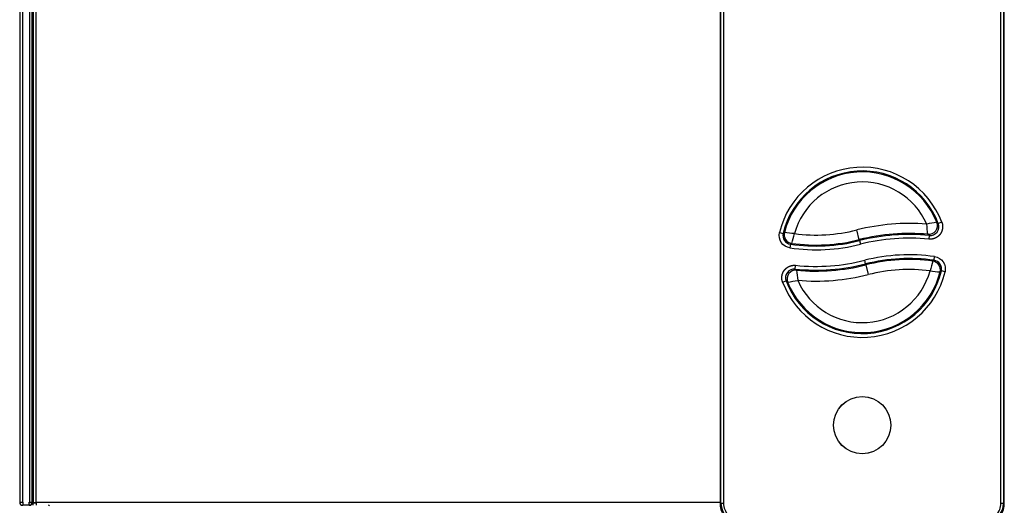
# Model space of a CAD drawing. Header units: millimetres. Extents: x 0 to 200, y 0 to 287.
# Tile 6 of 73: x 36 to 76, y 107 to 126. Entities that reach past the tile are written whole.
import ezdxf

# ---------------------------------------------------------------- set-up
doc = ezdxf.new("R2010")
doc.units = ezdxf.units.MM
doc.layers.add('148.257_BW4C_CTM', color=7, linetype='Continuous')
doc.layers.add('Standard', color=7, linetype='Continuous')

# ---------------------------------------------------------------- blocks, each defined once
blk = doc.blocks.new('SE2')
at = {"layer": '148.257_BW4C_CTM', "color": 7, "linetype": 'Continuous'}
for p, q in [((36.348, 153.533), (36.348, 106.773)), ((36.468, 106.773), (36.468, 153.523)), ((36.74, 153.143), (36.74, 106.773)), ((36.848, 106.773), (36.848, 153.143)), ((64.32, 146.845), (64.32, 106.698)), ((64.353, 106.731), (64.353, 146.812)), ((64.453, 146.812), (64.453, 106.731)), ((75.533, 106.731), (75.533, 146.812)), ((75.633, 146.812), (75.633, 106.731)), ((75.666, 106.698), (75.666, 146.845)), ((36.888, 144.585), (36.888, 106.771)), ((37.006, 106.771), (37.006, 144.585)), ((36.868, 124.503), (36.848, 124.503)), ((36.868, 113.903), (36.868, 124.503)), ((36.888, 124.503), (36.868, 124.503)), ((69.873, 117.254), (69.776, 117.642)), ((72.97, 117.946), (73.031, 117.895)), ((73.171, 117.948), (73.031, 117.895)), ((66.689, 117.537), (66.835, 117.502)), ((69.873, 117.254), (69.883, 117.217)), ((69.883, 117.217), (69.919, 117.072)), ((72.669, 117.424), (72.613, 117.468)), ((72.669, 117.424), (72.654, 117.275)), ((67.125, 117.075), (67.104, 116.926)), ((67.175, 117.106), (67.125, 117.075)), ((70.128, 116.285), (70.092, 116.431)), ((72.811, 116.399), (72.86, 116.431)), ((72.86, 116.431), (72.881, 116.58)), ((67.317, 116.081), (67.333, 116.23)), ((67.317, 116.081), (67.373, 116.037)), ((70.138, 116.248), (70.128, 116.285)), ((70.138, 116.248), (70.235, 115.86)), ((73.298, 115.97), (73.152, 116.004)), ((66.814, 115.557), (66.954, 115.61)), ((67.015, 115.559), (66.954, 115.61)), ((36.848, 113.903), (36.868, 113.903)), ((36.868, 113.903), (36.888, 113.903)), ((36.868, 111.903), (36.848, 111.903)), ((36.868, 107.633), (36.868, 111.903)), ((36.888, 111.903), (36.868, 111.903)), ((36.848, 107.633), (36.868, 107.633)), ((36.868, 107.633), (36.888, 107.633)), ((36.848, 107.176), (36.888, 107.176)), ((36.888, 107.176), (36.848, 107.176)), ((36.348, 106.773), (36.468, 106.773)), ((36.468, 106.773), (36.468, 106.653)), ((36.728, 106.653), (36.468, 106.653)), ((36.728, 106.653), (36.728, 106.773)), ((36.728, 106.773), (36.74, 106.773)), ((36.748, 106.653), (36.728, 106.653)), ((36.74, 106.773), (36.848, 106.773)), ((36.848, 106.763), (36.745, 106.763)), ((36.888, 106.771), (37.006, 106.771)), ((36.888, 106.758), (36.888, 106.771)), ((36.988, 106.758), (36.888, 106.758)), ((36.888, 106.753), (37.006, 106.753)), ((36.888, 106.653), (36.888, 106.753)), ((36.988, 106.771), (36.988, 106.758)), ((37.006, 106.771), (37.006, 106.653)), ((64.32, 106.771), (37.006, 106.771)), ((64.32, 106.698), (64.353, 106.731)), ((64.453, 106.731), (64.353, 106.731)), ((75.633, 106.731), (75.533, 106.731)), ((75.633, 106.731), (75.666, 106.698))]:
    blk.add_line(p, q, dxfattribs=at)
for radius in [1.143, 1.141]:
    blk.add_circle((69.993, 109.851), radius, dxfattribs=at)
for centre, radius, start, end in [((69.993, 116.751), 3.396, 20.6358, 166.6287), ((69.993, 116.751), 3.246, 20.6358, 166.6287), ((69.993, 116.751), 3.208, 21.875, 165.7844), ((69.993, 116.751), 2.808, 23.5469, 164.6386), ((68.144, 124.114), 6.674, 262.6093, 284.1497), ((71.867, 109.346), 8.555, 85.3064, 104.1497), ((74.176, 110.186), 7.854, 98.8368, 101.8234), ((52.657, 115.408), 20.062, 5.8928, 7.0579), ((72.645, 117.816), 0.35, 264.8415, 21.7847), ((72.704, 117.772), 0.35, 264.2429, 20.7239), ((67.175, 117.421), 0.35, 166.5992, 261.7941), ((76.846, 104.421), 16.472, 127.2157, 127.4281), ((67.223, 117.453), 0.35, 165.838, 262.0713), ((65.732, 105.135), 12.457, 82.8364, 84.6962), ((68.144, 124.114), 7.113, 261.7647, 284.1497), ((33.241, 126.985), 35.343, 343.7685, 344.4236), ((68.144, 124.114), 7.074, 262.1249, 284.1497), ((71.867, 109.346), 8.156, 84.7512, 104.1497), ((71.867, 109.346), 8.117, 84.3311, 104.1497), ((71.867, 109.346), 7.967, 84.3311, 104.1497), ((68.144, 124.114), 7.263, 261.7647, 284.1497), ((68.144, 124.156), 7.967, 264.1543, 284.1497), ((71.867, 109.388), 7.263, 81.9716, 104.1497), ((71.867, 109.388), 7.113, 81.9716, 104.1497), ((71.867, 109.388), 7.074, 82.3327, 104.1497), ((106.729, 106.646), 35.292, 163.9561, 164.6122), ((72.764, 116.052), 0.35, 345.9064, 82.2789), ((72.812, 116.085), 0.35, 346.6695, 82.0011), ((67.281, 115.733), 0.35, 84.066, 200.6688), ((69.993, 116.751), 3.246, 200.5804, 346.6989), ((67.34, 115.688), 0.35, 84.6661, 201.732), ((68.144, 124.156), 8.117, 264.1543, 284.1497), ((68.144, 124.156), 8.156, 264.5755, 284.1497), ((87.273, 118.039), 20.001, 185.7433, 186.9122), ((69.993, 116.751), 2.808, 203.4987, 344.704), ((71.867, 109.388), 6.674, 82.8184, 104.1497), ((74.233, 128.348), 12.432, 262.9222, 264.786), ((63.132, 129.031), 16.435, 307.3523, 307.5656), ((69.993, 116.751), 3.396, 200.5804, 346.6989), ((69.993, 116.751), 3.208, 201.8226, 345.8526), ((65.822, 123.306), 7.839, 278.7539, 281.7465), ((68.144, 124.156), 8.555, 265.132, 284.1497), ((36.468, 106.773), 0.12, 180, 270), ((36.468, 106.773), 0.02, 180, 270), ((36.728, 106.773), 0.02, 270, 330), ((36.728, 106.773), 0.12, 270, 355.2198), ((36.728, 106.773), 0.02, 330, 0), ((36.748, 106.753), 0.1, 270, 0), ((36.728, 106.773), 0.12, 355.2198, 0), ((65.064, 106.697), 0.744, 179.9961, 270.0039), ((65.098, 106.731), 0.745, 180.0026, 269.9974), ((74.888, 106.731), 0.745, 270.0026, 359.9974), ((74.922, 106.697), 0.744, 269.9961, 0.0039)]:
    blk.add_arc(centre, radius, start, end, dxfattribs=at)
blk.add_ellipse((37.453, 106.573), major_axis=(-0.0275, -0.097), ratio=0.991886, start_param=2.450833, end_param=2.895439, dxfattribs=at)
for points, degree, knots in [([(73.171, 117.948), (73.194, 117.889), (73.2, 117.825), (73.206, 117.762), (73.197, 117.699), (73.188, 117.636), (73.163, 117.577), (73.139, 117.518), (73.1, 117.467), (73.061, 117.417), (73.01, 117.378), (72.96, 117.339), (72.902, 117.314), (72.843, 117.289), (72.781, 117.278), (72.717, 117.268), (72.654, 117.275)], 2, [0, 0, 0, 0.125, 0.125, 0.25, 0.25, 0.375, 0.375, 0.5, 0.5, 0.625, 0.625, 0.75, 0.75, 0.875, 0.875, 1, 1, 1]), ([(67.104, 116.926), (66.966, 116.946), (66.839, 117.026), (66.684, 117.254), (66.657, 117.402), (66.689, 117.537)], 3, [0, 0, 0, 0, 0.5, 0.5, 1, 1, 1, 1]), ([(72.881, 116.58), (73.019, 116.56), (73.147, 116.481), (73.302, 116.253), (73.33, 116.105), (73.298, 115.97)], 3, [0, 0, 0, 0, 0.5, 0.5, 1, 1, 1, 1]), ([(66.814, 115.557), (66.791, 115.617), (66.785, 115.681), (66.779, 115.744), (66.788, 115.807), (66.797, 115.87), (66.822, 115.929), (66.847, 115.988), (66.886, 116.038), (66.924, 116.089), (66.976, 116.128), (67.026, 116.166), (67.084, 116.192), (67.143, 116.217), (67.206, 116.227), (67.269, 116.237), (67.333, 116.23)], 2, [0, 0, 0, 0.125, 0.125, 0.25, 0.25, 0.375, 0.375, 0.5, 0.5, 0.625, 0.625, 0.75, 0.75, 0.875, 0.875, 1, 1, 1])]:
    blk.add_open_spline(points, degree=degree, knots=knots, dxfattribs=at)
for points in [[(64.453, 106.731), (64.453, 106.561), (64.593, 106.226), (64.928, 106.086), (65.098, 106.086)], [(74.888, 106.086), (75.058, 106.086), (75.393, 106.226), (75.533, 106.561), (75.533, 106.731)]]:
    blk.add_open_spline(points, degree=3, dxfattribs=at)

msp = doc.modelspace()

# ---------------------------------------------------------------- block references
at = {"layer": 'Standard'}
msp.add_blockref('SE2', (0, 0), dxfattribs=at)

doc.saveas('drawing.dxf')
